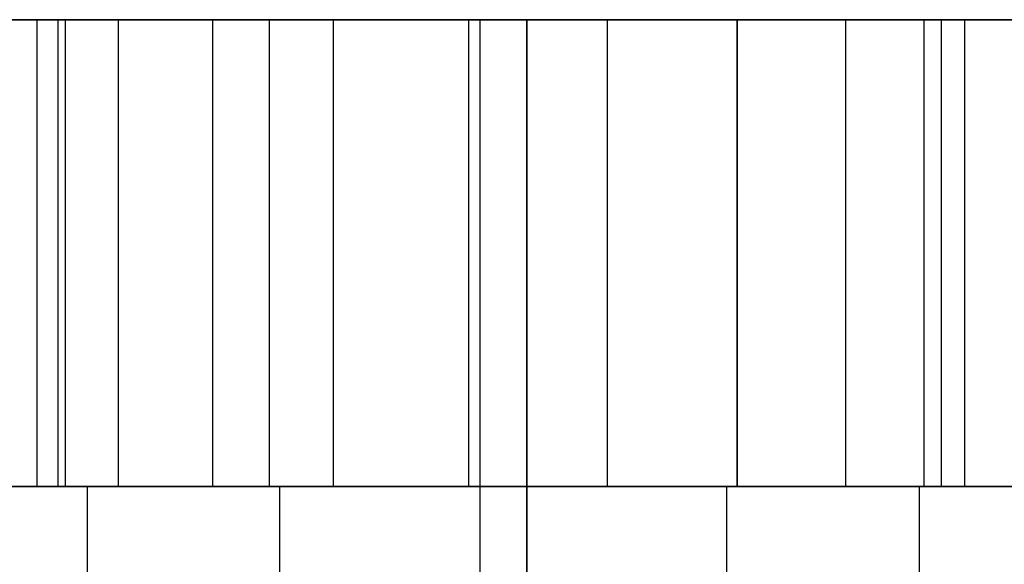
# Model space of a CAD drawing. Extents: x -1.67 to 1.67, y 0.03 to 2.62.
# Tile 17 of 18: x -0.41 to 0.42, y 2.16 to 2.62. Entities that reach past the tile are written whole.
import ezdxf

# ---------------------------------------------------------------- set-up
doc = ezdxf.new("R2010")
doc.units = 0
doc.header["$MEASUREMENT"] = 0
doc.layers.get('0').update_dxf_attribs({"color": 13, "linetype": 'CONTINUOUS'})

# ---------------------------------------------------------------- blocks, each defined once
blk = doc.blocks.new('ISLA_ZLOZENIE_STL')
at = {"color": 0}
for p, q in [((-0.5315, 2.62441, 17.01214), (-0.36978, 2.62441, 16.93673)), ((-0.36978, 2.62441, 23.82114), (-0.5315, 2.62441, 23.74573)), ((-0.5315, 2.62441, 17.01214), (-0.36978, 2.62441, 16.93673)), ((-0.36978, 2.62441, 23.82114), (-0.5315, 2.62441, 23.74573)), ((-0.37621, 2.62441, 18.17215), (-0.3937, 2.62441, 18.0561)), ((-0.3937, 2.62441, 18.0561), (-0.37621, 2.62441, 17.94006)), ((-0.3937, 2.23071, 18.0561), (-0.3937, 2.62441, 18.0561)), ((-0.37621, 2.62441, 18.17215), (-0.3937, 2.62441, 18.0561)), ((-0.3937, 2.62441, 18.0561), (-0.37621, 2.62441, 17.94006)), ((-0.3937, 2.23071, 18.0561), (-0.3937, 2.62441, 18.0561)), ((-0.32529, 2.62441, 18.27788), (-0.37621, 2.62441, 18.17215)), ((-0.37621, 2.62441, 17.94006), (-0.32529, 2.62441, 17.83432)), ((-0.37621, 2.62441, 18.17215), (-0.37621, 2.23071, 18.17215)), ((-0.37621, 2.62441, 18.17215), (-0.37621, 2.23071, 18.17215)), ((-0.32529, 2.62441, 18.27788), (-0.37621, 2.62441, 18.17215)), ((-0.37621, 2.62441, 17.94006), (-0.32529, 2.62441, 17.83432)), ((-0.37621, 2.62441, 17.94006), (-0.37621, 2.23071, 17.94006)), ((-0.37621, 2.62441, 17.94006), (-0.37621, 2.23071, 17.94006)), ((-0.36978, 2.23071, 16.93673), (-0.36978, 2.62441, 16.93673)), ((-0.36978, 2.62441, 16.93673), (-0.19744, 2.62441, 16.89055)), ((-0.36978, 2.23071, 16.93673), (-0.36978, 2.62441, 16.93673)), ((-0.36978, 2.23071, 23.82114), (-0.36978, 2.62441, 23.82114)), ((-0.19744, 2.62441, 23.86732), (-0.36978, 2.62441, 23.82114)), ((-0.36978, 2.23071, 23.82114), (-0.36978, 2.62441, 23.82114)), ((-0.36978, 2.62441, 16.93673), (-0.19744, 2.62441, 16.89055)), ((-0.19744, 2.62441, 23.86732), (-0.36978, 2.62441, 23.82114)), ((-0.24547, 2.62441, 18.36391), (-0.32529, 2.62441, 18.27788)), ((-0.32529, 2.62441, 17.83432), (-0.24547, 2.62441, 17.74829)), ((-0.32529, 2.62441, 18.27788), (-0.32529, 2.23071, 18.27788)), ((-0.32529, 2.62441, 18.27788), (-0.32529, 2.23071, 18.27788)), ((-0.24547, 2.62441, 18.36391), (-0.32529, 2.62441, 18.27788)), ((-0.32529, 2.62441, 17.83432), (-0.24547, 2.62441, 17.74829)), ((-0.32529, 2.62441, 17.83432), (-0.32529, 2.23071, 17.83432)), ((-0.32529, 2.62441, 17.83432), (-0.32529, 2.23071, 17.83432)), ((-0.14384, 2.62441, 18.42259), (-0.24547, 2.62441, 18.36391)), ((-0.24547, 2.62441, 17.74829), (-0.14384, 2.62441, 17.68962)), ((-0.24547, 2.62441, 18.36391), (-0.24547, 2.23071, 18.36391)), ((-0.24547, 2.62441, 18.36391), (-0.24547, 2.23071, 18.36391)), ((-0.14384, 2.62441, 18.42259), (-0.24547, 2.62441, 18.36391)), ((-0.24547, 2.62441, 17.74829), (-0.14384, 2.62441, 17.68962)), ((-0.24547, 2.62441, 17.74829), (-0.24547, 2.23071, 17.74829)), ((-0.24547, 2.62441, 17.74829), (-0.24547, 2.23071, 17.74829)), ((-0.19744, 2.23071, 16.89055), (-0.19744, 2.62441, 16.89055)), ((-0.19744, 2.62441, 16.89055), (-0.01969, 2.62441, 16.875)), ((-0.19744, 2.23071, 16.89055), (-0.19744, 2.62441, 16.89055)), ((-0.19744, 2.23071, 23.86732), (-0.19744, 2.62441, 23.86732)), ((-0.01969, 2.62441, 23.88287), (-0.19744, 2.62441, 23.86732)), ((-0.19744, 2.23071, 23.86732), (-0.19744, 2.62441, 23.86732)), ((-0.19744, 2.62441, 16.89055), (-0.01969, 2.62441, 16.875)), ((-0.01969, 2.62441, 23.88287), (-0.19744, 2.62441, 23.86732)), ((-0.02942, 2.62441, 18.4487), (-0.14384, 2.62441, 18.42259)), ((-0.14384, 2.62441, 17.68962), (-0.02942, 2.62441, 17.6635)), ((-0.14384, 2.62441, 18.42259), (-0.14384, 2.23071, 18.42259)), ((-0.14384, 2.62441, 18.42259), (-0.14384, 2.23071, 18.42259)), ((-0.02942, 2.62441, 18.4487), (-0.14384, 2.62441, 18.42259)), ((-0.14384, 2.62441, 17.68962), (-0.02942, 2.62441, 17.6635)), ((-0.14384, 2.62441, 17.68962), (-0.14384, 2.23071, 17.68962)), ((-0.14384, 2.62441, 17.68962), (-0.14384, 2.23071, 17.68962)), ((0.08761, 2.62441, 18.43993), (-0.02942, 2.62441, 18.4487)), ((-0.02942, 2.62441, 17.6635), (0.08761, 2.62441, 17.67227)), ((-0.02942, 2.62441, 18.4487), (-0.02942, 2.23071, 18.4487)), ((-0.02942, 2.62441, 18.4487), (-0.02942, 2.23071, 18.4487)), ((0.08761, 2.62441, 18.43993), (-0.02942, 2.62441, 18.4487)), ((-0.02942, 2.62441, 17.6635), (0.08761, 2.62441, 17.67227)), ((-0.02942, 2.62441, 17.6635), (-0.02942, 2.23071, 17.6635)), ((-0.02942, 2.62441, 17.6635), (-0.02942, 2.23071, 17.6635)), ((-0.01969, 2.62441, 16.875), (0.01969, 2.62441, 16.875)), ((-0.01969, 2.23071, 16.875), (-0.01969, 2.62441, 16.875)), ((-0.01969, 2.23071, 16.875), (-0.01969, 2.62441, 16.875)), ((-0.01969, 2.23071, 23.88287), (-0.01969, 2.62441, 23.88287)), ((0.01969, 2.62441, 23.88287), (-0.01969, 2.62441, 23.88287)), ((-0.01969, 2.23071, 23.88287), (-0.01969, 2.62441, 23.88287)), ((-0.01969, 2.62441, 16.875), (0.01969, 2.62441, 16.875)), ((0.01969, 2.62441, 23.88287), (-0.01969, 2.62441, 23.88287)), ((0.19744, 2.62441, 23.86732), (0.01969, 2.62441, 23.88287)), ((0.01969, 2.62441, 23.88287), (0.01969, 2.23071, 23.88287)), ((0.01969, 2.23071, 16.875), (0.01969, 2.62441, 16.875)), ((0.01969, 2.62441, 16.875), (0.19744, 2.62441, 16.89055)), ((0.01969, 2.23071, 16.875), (0.01969, 2.62441, 16.875)), ((0.01969, 2.62441, 23.88287), (0.01969, 2.23071, 23.88287)), ((0.01969, 2.62441, 16.875), (0.19744, 2.62441, 16.89055)), ((0.19744, 2.62441, 23.86732), (0.01969, 2.62441, 23.88287)), ((0.19685, 2.62441, 18.39706), (0.08761, 2.62441, 18.43993)), ((0.08761, 2.62441, 17.67227), (0.19685, 2.62441, 17.71515)), ((0.08761, 2.62441, 18.43993), (0.08761, 2.23071, 18.43993)), ((0.08761, 2.62441, 18.43993), (0.08761, 2.23071, 18.43993)), ((0.19685, 2.62441, 18.39706), (0.08761, 2.62441, 18.43993)), ((0.08761, 2.62441, 17.67227), (0.19685, 2.62441, 17.71515)), ((0.08761, 2.62441, 17.67227), (0.08761, 2.23071, 17.67227)), ((0.08761, 2.62441, 17.67227), (0.08761, 2.23071, 17.67227)), ((0.19685, 2.62441, 17.71515), (0.2886, 2.62441, 17.78832)), ((0.2886, 2.62441, 18.32389), (0.19685, 2.62441, 18.39706)), ((0.19685, 2.62441, 18.39706), (0.19685, 2.23071, 18.39706)), ((0.19685, 2.62441, 18.39706), (0.19685, 2.23071, 18.39706)), ((0.2886, 2.62441, 18.32389), (0.19685, 2.62441, 18.39706)), ((0.19685, 2.62441, 17.71515), (0.2886, 2.62441, 17.78832)), ((0.19685, 2.62441, 17.71515), (0.19685, 2.23071, 17.71515)), ((0.19685, 2.62441, 17.71515), (0.19685, 2.23071, 17.71515)), ((0.19744, 2.23071, 23.86732), (0.19744, 2.62441, 23.86732)), ((0.36978, 2.62441, 23.82114), (0.19744, 2.62441, 23.86732)), ((0.19744, 2.23071, 23.86732), (0.19744, 2.62441, 23.86732)), ((0.19744, 2.23071, 16.89055), (0.19744, 2.62441, 16.89055)), ((0.19744, 2.62441, 16.89055), (0.36978, 2.62441, 16.93673)), ((0.19744, 2.23071, 16.89055), (0.19744, 2.62441, 16.89055)), ((0.19744, 2.62441, 16.89055), (0.36978, 2.62441, 16.93673)), ((0.36978, 2.62441, 23.82114), (0.19744, 2.62441, 23.86732)), ((0.2886, 2.62441, 17.78832), (0.35471, 2.62441, 17.88528)), ((0.35471, 2.62441, 18.22692), (0.2886, 2.62441, 18.32389)), ((0.2886, 2.62441, 18.32389), (0.2886, 2.23071, 18.32389)), ((0.2886, 2.62441, 18.32389), (0.2886, 2.23071, 18.32389)), ((0.35471, 2.62441, 18.22692), (0.2886, 2.62441, 18.32389)), ((0.2886, 2.62441, 17.78832), (0.35471, 2.62441, 17.88528)), ((0.2886, 2.62441, 17.78832), (0.2886, 2.23071, 17.78832)), ((0.2886, 2.62441, 17.78832), (0.2886, 2.23071, 17.78832)), ((0.35471, 2.62441, 17.88528), (0.3893, 2.62441, 17.99742)), ((0.3893, 2.62441, 18.11478), (0.35471, 2.62441, 18.22692)), ((0.35471, 2.62441, 18.22692), (0.35471, 2.23071, 18.22692)), ((0.35471, 2.62441, 18.22692), (0.35471, 2.23071, 18.22692)), ((0.3893, 2.62441, 18.11478), (0.35471, 2.62441, 18.22692)), ((0.35471, 2.62441, 17.88528), (0.3893, 2.62441, 17.99742)), ((0.35471, 2.62441, 17.88528), (0.35471, 2.23071, 17.88528)), ((0.35471, 2.62441, 17.88528), (0.35471, 2.23071, 17.88528)), ((0.36978, 2.23071, 23.82114), (0.36978, 2.62441, 23.82114)), ((0.5315, 2.62441, 23.74573), (0.36978, 2.62441, 23.82114)), ((0.36978, 2.23071, 23.82114), (0.36978, 2.62441, 23.82114)), ((0.36978, 2.23071, 16.93673), (0.36978, 2.62441, 16.93673)), ((0.36978, 2.62441, 16.93673), (0.5315, 2.62441, 17.01214)), ((0.36978, 2.23071, 16.93673), (0.36978, 2.62441, 16.93673)), ((0.36978, 2.62441, 16.93673), (0.5315, 2.62441, 17.01214)), ((0.5315, 2.62441, 23.74573), (0.36978, 2.62441, 23.82114)), ((0.3893, 2.62441, 17.99742), (0.3893, 2.62441, 18.11478)), ((0.3893, 2.62441, 18.11478), (0.3893, 2.23071, 18.11478)), ((0.3893, 2.62441, 18.11478), (0.3893, 2.23071, 18.11478)), ((0.3893, 2.62441, 17.99742), (0.3893, 2.62441, 18.11478)), ((0.3893, 2.62441, 17.99742), (0.3893, 2.23071, 17.99742)), ((0.3893, 2.62441, 17.99742), (0.3893, 2.23071, 17.99742)), ((-0.5315, 2.23071, 17.01214), (-0.36978, 2.23071, 16.93673)), ((-0.36978, 2.23071, 23.82114), (-0.5315, 2.23071, 23.74573)), ((-0.5315, 2.23071, 17.01214), (-0.36978, 2.23071, 16.93673)), ((-0.36978, 2.23071, 23.82114), (-0.5315, 2.23071, 23.74573)), ((-0.50089, 2.23071, 17.17845), (-0.35114, 2.23071, 17.09841)), ((-0.35114, 2.23071, 23.65946), (-0.50089, 2.23071, 23.57942)), ((-0.35114, 2.23071, 23.65946), (-0.50089, 2.23071, 23.57942)), ((-0.50089, 2.23071, 17.17845), (-0.35114, 2.23071, 17.09841)), ((-0.37621, 2.23071, 18.17215), (-0.3937, 2.23071, 18.0561)), ((-0.3937, 2.23071, 18.0561), (-0.37621, 2.23071, 17.94006)), ((-0.3937, 2.23071, 18.0561), (-0.37621, 2.23071, 17.94006)), ((-0.37621, 2.23071, 18.17215), (-0.3937, 2.23071, 18.0561)), ((-0.32529, 2.23071, 18.27788), (-0.37621, 2.23071, 18.17215)), ((-0.37621, 2.23071, 17.94006), (-0.32529, 2.23071, 17.83432)), ((-0.32529, 2.23071, 18.27788), (-0.37621, 2.23071, 18.17215)), ((-0.37621, 2.23071, 17.94006), (-0.32529, 2.23071, 17.83432)), ((-0.36978, 2.23071, 16.93673), (-0.19744, 2.23071, 16.89055)), ((-0.19744, 2.23071, 23.86732), (-0.36978, 2.23071, 23.82114)), ((-0.36978, 2.23071, 16.93673), (-0.19744, 2.23071, 16.89055)), ((-0.19744, 2.23071, 23.86732), (-0.36978, 2.23071, 23.82114)), ((-0.35114, 2.15197, 17.09841), (-0.35114, 2.23071, 17.09841)), ((-0.35114, 2.23071, 17.09841), (-0.18866, 2.23071, 17.04912)), ((-0.35114, 2.15197, 17.09841), (-0.35114, 2.23071, 17.09841)), ((-0.35114, 2.15197, 23.65946), (-0.35114, 2.23071, 23.65946)), ((-0.18866, 2.23071, 23.70875), (-0.35114, 2.23071, 23.65946)), ((-0.35114, 2.15197, 23.65946), (-0.35114, 2.23071, 23.65946)), ((-0.18866, 2.23071, 23.70875), (-0.35114, 2.23071, 23.65946)), ((-0.35114, 2.23071, 17.09841), (-0.18866, 2.23071, 17.04912)), ((-0.24547, 2.23071, 18.36391), (-0.32529, 2.23071, 18.27788)), ((-0.32529, 2.23071, 17.83432), (-0.24547, 2.23071, 17.74829)), ((-0.24547, 2.23071, 18.36391), (-0.32529, 2.23071, 18.27788)), ((-0.32529, 2.23071, 17.83432), (-0.24547, 2.23071, 17.74829)), ((-0.14384, 2.23071, 18.42259), (-0.24547, 2.23071, 18.36391)), ((-0.24547, 2.23071, 17.74829), (-0.14384, 2.23071, 17.68962)), ((-0.14384, 2.23071, 18.42259), (-0.24547, 2.23071, 18.36391)), ((-0.24547, 2.23071, 17.74829), (-0.14384, 2.23071, 17.68962)), ((-0.19744, 2.23071, 16.89055), (-0.01969, 2.23071, 16.875)), ((-0.01969, 2.23071, 23.88287), (-0.19744, 2.23071, 23.86732)), ((-0.19744, 2.23071, 16.89055), (-0.01969, 2.23071, 16.875)), ((-0.01969, 2.23071, 23.88287), (-0.19744, 2.23071, 23.86732)), ((-0.18866, 2.15197, 17.04912), (-0.18866, 2.23071, 17.04912)), ((-0.18866, 2.23071, 17.04912), (-0.01969, 2.23071, 17.03248)), ((-0.18866, 2.15197, 17.04912), (-0.18866, 2.23071, 17.04912)), ((-0.18866, 2.15197, 23.70875), (-0.18866, 2.23071, 23.70875)), ((-0.01969, 2.23071, 23.72539), (-0.18866, 2.23071, 23.70875)), ((-0.18866, 2.15197, 23.70875), (-0.18866, 2.23071, 23.70875)), ((-0.01969, 2.23071, 23.72539), (-0.18866, 2.23071, 23.70875)), ((-0.18866, 2.23071, 17.04912), (-0.01969, 2.23071, 17.03248)), ((-0.02942, 2.23071, 18.4487), (-0.14384, 2.23071, 18.42259)), ((-0.14384, 2.23071, 17.68962), (-0.02942, 2.23071, 17.6635)), ((-0.02942, 2.23071, 18.4487), (-0.14384, 2.23071, 18.42259)), ((-0.14384, 2.23071, 17.68962), (-0.02942, 2.23071, 17.6635)), ((0.08761, 2.23071, 18.43993), (-0.02942, 2.23071, 18.4487)), ((-0.02942, 2.23071, 17.6635), (0.08761, 2.23071, 17.67227)), ((0.08761, 2.23071, 18.43993), (-0.02942, 2.23071, 18.4487)), ((-0.02942, 2.23071, 17.6635), (0.08761, 2.23071, 17.67227)), ((-0.01969, 2.23071, 17.03248), (0.01969, 2.23071, 17.03248)), ((-0.01969, 2.15197, 17.03248), (-0.01969, 2.23071, 17.03248)), ((-0.01969, 2.15197, 17.03248), (-0.01969, 2.23071, 17.03248)), ((-0.01969, 2.15197, 23.72539), (-0.01969, 2.23071, 23.72539)), ((0.01969, 2.23071, 23.72539), (-0.01969, 2.23071, 23.72539)), ((-0.01969, 2.15197, 23.72539), (-0.01969, 2.23071, 23.72539)), ((-0.01969, 2.23071, 16.875), (0.01969, 2.23071, 16.875)), ((0.01969, 2.23071, 23.88287), (-0.01969, 2.23071, 23.88287)), ((0.01969, 2.23071, 23.72539), (-0.01969, 2.23071, 23.72539)), ((-0.01969, 2.23071, 17.03248), (0.01969, 2.23071, 17.03248)), ((-0.01969, 2.23071, 16.875), (0.01969, 2.23071, 16.875)), ((0.01969, 2.23071, 23.88287), (-0.01969, 2.23071, 23.88287)), ((0.18866, 2.23071, 23.70875), (0.01969, 2.23071, 23.72539)), ((0.01969, 2.23071, 23.72539), (0.01969, 2.15197, 23.72539)), ((0.01969, 2.15197, 17.03248), (0.01969, 2.23071, 17.03248)), ((0.01969, 2.23071, 17.03248), (0.18866, 2.23071, 17.04912)), ((0.01969, 2.15197, 17.03248), (0.01969, 2.23071, 17.03248)), ((0.01969, 2.23071, 23.72539), (0.01969, 2.15197, 23.72539)), ((0.01969, 2.23071, 16.875), (0.19744, 2.23071, 16.89055)), ((0.19744, 2.23071, 23.86732), (0.01969, 2.23071, 23.88287)), ((0.18866, 2.23071, 23.70875), (0.01969, 2.23071, 23.72539)), ((0.01969, 2.23071, 17.03248), (0.18866, 2.23071, 17.04912)), ((0.19744, 2.23071, 23.86732), (0.01969, 2.23071, 23.88287)), ((0.01969, 2.23071, 16.875), (0.19744, 2.23071, 16.89055)), ((0.19685, 2.23071, 18.39706), (0.08761, 2.23071, 18.43993)), ((0.08761, 2.23071, 17.67227), (0.19685, 2.23071, 17.71515)), ((0.19685, 2.23071, 18.39706), (0.08761, 2.23071, 18.43993)), ((0.08761, 2.23071, 17.67227), (0.19685, 2.23071, 17.71515)), ((0.18866, 2.15197, 23.70875), (0.18866, 2.23071, 23.70875)), ((0.35114, 2.23071, 23.65946), (0.18866, 2.23071, 23.70875)), ((0.18866, 2.15197, 23.70875), (0.18866, 2.23071, 23.70875)), ((0.18866, 2.15197, 17.04912), (0.18866, 2.23071, 17.04912)), ((0.18866, 2.23071, 17.04912), (0.35114, 2.23071, 17.09841)), ((0.18866, 2.15197, 17.04912), (0.18866, 2.23071, 17.04912)), ((0.35114, 2.23071, 23.65946), (0.18866, 2.23071, 23.70875)), ((0.18866, 2.23071, 17.04912), (0.35114, 2.23071, 17.09841)), ((0.2886, 2.23071, 18.32389), (0.19685, 2.23071, 18.39706)), ((0.19685, 2.23071, 17.71515), (0.2886, 2.23071, 17.78832)), ((0.2886, 2.23071, 18.32389), (0.19685, 2.23071, 18.39706)), ((0.19685, 2.23071, 17.71515), (0.2886, 2.23071, 17.78832)), ((0.19744, 2.23071, 16.89055), (0.36978, 2.23071, 16.93673)), ((0.36978, 2.23071, 23.82114), (0.19744, 2.23071, 23.86732)), ((0.36978, 2.23071, 23.82114), (0.19744, 2.23071, 23.86732)), ((0.19744, 2.23071, 16.89055), (0.36978, 2.23071, 16.93673)), ((0.35471, 2.23071, 18.22692), (0.2886, 2.23071, 18.32389)), ((0.2886, 2.23071, 17.78832), (0.35471, 2.23071, 17.88528)), ((0.35471, 2.23071, 18.22692), (0.2886, 2.23071, 18.32389)), ((0.2886, 2.23071, 17.78832), (0.35471, 2.23071, 17.88528)), ((0.35114, 2.15197, 23.65946), (0.35114, 2.23071, 23.65946)), ((0.50089, 2.23071, 23.57942), (0.35114, 2.23071, 23.65946)), ((0.35114, 2.15197, 23.65946), (0.35114, 2.23071, 23.65946)), ((0.35114, 2.15197, 17.09841), (0.35114, 2.23071, 17.09841)), ((0.35114, 2.23071, 17.09841), (0.50089, 2.23071, 17.17845)), ((0.35114, 2.15197, 17.09841), (0.35114, 2.23071, 17.09841)), ((0.50089, 2.23071, 23.57942), (0.35114, 2.23071, 23.65946)), ((0.35114, 2.23071, 17.09841), (0.50089, 2.23071, 17.17845)), ((0.3893, 2.23071, 18.11478), (0.35471, 2.23071, 18.22692)), ((0.35471, 2.23071, 17.88528), (0.3893, 2.23071, 17.99742)), ((0.3893, 2.23071, 18.11478), (0.35471, 2.23071, 18.22692)), ((0.35471, 2.23071, 17.88528), (0.3893, 2.23071, 17.99742)), ((0.36978, 2.23071, 16.93673), (0.5315, 2.23071, 17.01214)), ((0.5315, 2.23071, 23.74573), (0.36978, 2.23071, 23.82114)), ((0.5315, 2.23071, 23.74573), (0.36978, 2.23071, 23.82114)), ((0.36978, 2.23071, 16.93673), (0.5315, 2.23071, 17.01214)), ((0.3893, 2.23071, 17.99742), (0.3893, 2.23071, 18.11478)), ((0.3893, 2.23071, 17.99742), (0.3893, 2.23071, 18.11478))]:
    blk.add_line(p, q, dxfattribs=at)

msp = doc.modelspace()

# ---------------------------------------------------------------- block references
at = {"color": 0}
msp.add_blockref('ISLA_ZLOZENIE_STL', (0, 0), dxfattribs=at)

doc.saveas('drawing.dxf')
